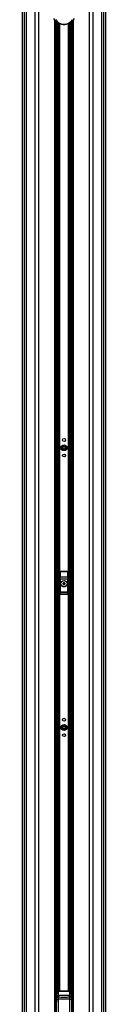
# Model space of a CAD drawing. Header units: millimetres. Extents: x 20 to 26059, y 28 to 17638.
# Tile 65 of 73: x 22430 to 22689, y 2903 to 5959. Entities that reach past the tile are written whole.
import ezdxf

# ---------------------------------------------------------------- set-up
doc = ezdxf.new("R2010")
doc.units = ezdxf.units.MM

msp = doc.modelspace()

# ---------------------------------------------------------------- linework, layer by layer
at = {"color": 7, "linetype": 'Continuous', "lineweight": 25, "ltscale": 2}
for p, q in [((22429.93, 6725.12), (22429.93, 2354.33)), ((22689.06, 2354.33), (22689.06, 6725.11)), ((22534.86, 2354.33), (22534.86, 5953.69)), ((22535.5, 5953.03), (22534.86, 5953.03)), ((22584.14, 5953.03), (22583.55, 5953.03)), ((22584.14, 5953.53), (22584.14, 2354.33)), ((22546.5, 4245.33), (22546.5, 4177.33)), ((22546.67, 4245.15), (22546.5, 4245.33)), ((22547, 4229.57), (22546.67, 4245.15)), ((22547.08, 4183.22), (22547.08, 4222.45)), ((22547.08, 4222.45), (22548.07, 4222.45)), ((22547.49, 4246.33), (22547.67, 4246.15)), ((22571.5, 4246.33), (22547.49, 4246.33)), ((22547.67, 4246.15), (22547.67, 4245.52)), ((22547.67, 4246.15), (22571.32, 4246.15)), ((22547.67, 4245.52), (22548, 4229.95)), ((22571.32, 4245.52), (22547.67, 4245.52)), ((22548, 4229.95), (22570.99, 4229.95)), ((22548.07, 4222.45), (22548.07, 4183.22)), ((22570.92, 4222.45), (22548.07, 4222.45)), ((22570.92, 4183.22), (22570.92, 4222.45)), ((22571.92, 4222.45), (22570.92, 4222.45)), ((22570.99, 4229.95), (22571.32, 4245.52)), ((22571.32, 4246.15), (22571.5, 4246.33)), ((22571.32, 4246.15), (22571.32, 4245.52)), ((22571.92, 4222.45), (22571.92, 4183.22)), ((22572.32, 4245.15), (22571.99, 4229.57)), ((22572.5, 4245.33), (22572.32, 4245.15)), ((22572.5, 4177.33), (22572.5, 4245.33)), ((22556.47, 4206.64), (22556.52, 4210.1)), ((22559.44, 4204.86), (22556.47, 4206.64)), ((22556.52, 4210.1), (22559.55, 4211.79)), ((22562.47, 4206.55), (22559.44, 4204.86)), ((22559.55, 4211.79), (22562.52, 4210.01)), ((22562.52, 4210.01), (22562.47, 4206.55)), ((22547.08, 4183.22), (22548.07, 4183.22)), ((22547.49, 4176.33), (22571.5, 4176.33)), ((22547.58, 4177.4), (22571.41, 4177.4)), ((22570.96, 4181.24), (22548.03, 4181.24)), ((22548.07, 4183.22), (22570.92, 4183.22)), ((22571.92, 4183.22), (22570.92, 4183.22)), ((22534.9, 2938.33), (22534.86, 2938.33)), ((22534.9, 2926.09), (22534.9, 2940.83)), ((22534.9, 2926.33), (22534.9, 2940.83)), ((22538.51, 2941.83), (22535.9, 2941.83)), ((22538.49, 2941.83), (22535.9, 2941.83)), ((22538.51, 2941.81), (22539.09, 2941.76)), ((22538.62, 2941.8), (22539.09, 2941.78)), ((22541.75, 2943.39), (22541.5, 2942.88)), ((22541.5, 2942.88), (22541.5, 2942.34)), ((22577.5, 2942.34), (22541.5, 2942.34)), ((22577.25, 2943.39), (22541.75, 2943.39)), ((22564.5, 2943.56), (22554.5, 2943.56)), ((22577.5, 2942.88), (22577.25, 2943.39)), ((22577.5, 2942.34), (22577.5, 2942.88)), ((22579.9, 2941.76), (22580.48, 2941.81)), ((22579.9, 2941.78), (22580.37, 2941.8)), ((22583.1, 2941.83), (22580.48, 2941.83)), ((22583.1, 2941.83), (22580.5, 2941.83)), ((22584.1, 2940.83), (22584.1, 2911.83)), ((22584.14, 2938.33), (22584.1, 2938.33)), ((22534.86, 2914.33), (22534.9, 2914.33)), ((22534.9, 2911.83), (22534.9, 2926.33)), ((22534.9, 2911.83), (22534.9, 2926.09)), ((22535.9, 2910.83), (22536.5, 2910.83)), ((22535.9, 2910.83), (22536.5, 2910.83)), ((22536.5, 2925.45), (22536.5, 2932.35)), ((22536.5, 2923), (22536.5, 2925.45)), ((22536.5, 2922.39), (22536.5, 2923)), ((22536.5, 2919.41), (22541.27, 2919.41)), ((22536.5, 2510.33), (22536.5, 2919.41)), ((22541.27, 2919.41), (22541.27, 2510.33)), ((22541.5, 2930.15), (22541.5, 2926.58)), ((22577.5, 2930.15), (22541.5, 2930.15)), ((22577.5, 2926.58), (22577.5, 2930.15)), ((22577.72, 2919.41), (22582.5, 2919.41)), ((22577.72, 2510.33), (22577.72, 2919.41)), ((22582.5, 2932.35), (22582.5, 2925.45)), ((22582.5, 2925.45), (22582.5, 2923)), ((22582.5, 2923), (22582.5, 2922.39)), ((22582.5, 2919.41), (22582.5, 2510.33)), ((22582.5, 2910.83), (22583.1, 2910.83)), ((22582.5, 2910.83), (22583.1, 2910.83)), ((22584.1, 2914.33), (22584.14, 2914.33))]:
    msp.add_line(p, q, dxfattribs=at)
at = {"color": 8, "linetype": 'Continuous', "lineweight": 25, "ltscale": 2}
for p, q in [((22429.94, 6725.12), (22429.94, 2354.33)), ((22436.74, 2354.33), (22436.74, 6722.87)), ((22682.25, 6722.87), (22682.25, 2354.33)), ((22689.05, 2354.33), (22689.05, 6725.11)), ((22442.21, 6722.58), (22442.21, 2354.33)), ((22470.46, 2354.33), (22470.46, 6720.58)), ((22638.33, 2354.33), (22638.33, 6720.07)), ((22648.53, 6720.58), (22648.53, 2354.33)), ((22676.78, 2354.33), (22676.78, 6722.58)), ((22480.66, 6669.24), (22480.66, 2354.33)), ((22530.57, 2354.33), (22530.57, 5958.52)), ((22537.78, 2941.83), (22537.78, 5951.11)), ((22540.61, 5949.18), (22540.61, 2943.21)), ((22543.61, 2943.47), (22543.61, 5947.51)), ((22545.02, 5946.84), (22545.02, 2943.5)), ((22573.97, 2943.5), (22573.97, 5946.81)), ((22575.38, 5947.52), (22575.38, 2943.47)), ((22578.38, 2943.22), (22578.38, 5949.16)), ((22581.21, 5951.12), (22581.21, 2941.83)), ((22588.43, 5958.64), (22588.43, 2354.33)), ((22535.9, 2941.83), (22535.9, 2926.07)), ((22535.9, 2941.83), (22535.9, 2926.33)), ((22541.5, 2942.34), (22541.5, 2930.15)), ((22577.5, 2930.15), (22577.5, 2942.34)), ((22583.1, 2941.83), (22583.1, 2910.83)), ((22535.9, 2926.33), (22535.9, 2910.83)), ((22535.9, 2926.07), (22535.9, 2910.83))]:
    msp.add_line(p, q, dxfattribs=at)
at = {"color": 7, "linetype": 'Continuous', "lineweight": 25, "ltscale": 4}
for centre, radius in [((22559.5, 4654.33), 4.5), ((22559.5, 4630.33), 9), ((22559.5, 4630.33), 5.83), ((22559.5, 4630.33), 4.13), ((22559.5, 4606.33), 4.5), ((22559.5, 4208.33), 10), ((22559.5, 4208.33), 9.97), ((22559.5, 4208.33), 9.75), ((22559.5, 3786.33), 4.5), ((22559.5, 3762.33), 9), ((22559.5, 3762.33), 5.83), ((22559.5, 3762.33), 4.13), ((22559.5, 3738.33), 4.5)]:
    msp.add_circle(centre, radius, dxfattribs=at)
for centre, radius, start, end in [((22547.67, 4245.15), 1, 90.18084, 179.81841), ((22547.49, 4244.49), 1.05, 80.09711, 141.02798), ((22547.82, 4228.91), 1.05, 80.09413, 141.02496), ((22571.17, 4228.91), 1.05, 38.97504, 99.90587), ((22571.32, 4245.15), 1, 0.18159, 89.81916), ((22571.5, 4244.49), 1.05, 38.97202, 99.90289), ((22559.5, 4208.33), 3, 119.14683, 179.14683), ((22559.5, 4208.33), 3, 179.14683, 239.14683), ((22559.5, 4208.33), 3, 239.14683, 299.14683), ((22559.5, 4208.33), 3, 59.14683, 119.14683), ((22559.5, 4208.33), 3, 299.14683, 359.14683), ((22559.5, 4208.33), 3, 359.14683, 59.14683), ((22547.49, 4178.33), 0.937, 192.96523, 275.24838), ((22548.03, 4182.24), 1, 180.65873, 269.74699), ((22570.96, 4182.24), 1, 270.25301, 359.34127), ((22571.5, 4178.33), 0.937, 264.75162, 347.03477), ((22535.9, 2940.83), 1, 90, 180), ((22541.49, 2937.78), 5.1, 89.90819, 127.63178), ((22541.49, 2937.06), 5.28, 89.91167, 117.05653), ((22577.5, 2937.78), 5.1, 52.36822, 90.09181), ((22577.5, 2937.06), 5.28, 62.94347, 90.08833), ((22583.1, 2940.83), 1, 0, 90), ((22535.9, 2911.83), 1, 180, 270), ((22541.35, 2925.3), 4.86, 88.27772, 178.16997), ((22540.89, 2922.15), 4.47, 82.19469, 169.06259), ((22577.64, 2925.3), 4.86, 1.83003, 91.72228), ((22578.1, 2922.15), 4.47, 10.93741, 97.80531), ((22583.1, 2911.83), 1, 270, 0)]:
    msp.add_arc(centre, radius, start, end, dxfattribs=at)
for centre, major_axis, ratio, start_param, end_param in [((22547.5, 4245.32), (-0.709, 0.709), 0.9972647, 5.4991567, 7.0672139), ((22546.08, 4222.45), (0, 19), 0.0524078, 4.712389, 5.0963614), ((22547.08, 4222.45), (0, 20), 0.0497874, 4.712389, 5.0963614), ((22571.91, 4222.45), (0, 20), 0.0497874, 1.1868239, 1.5707963), ((22571.49, 4245.32), (0.709, 0.709), 0.9972647, 5.4991567, 7.0672139), ((22572.91, 4222.45), (0, 19), 0.0524078, 1.1868239, 1.5707963), ((22546.47, 4180.29), (0, 3), 0.0524078, 3.2957494, 3.9047052), ((22547.13, 4167.1), (0, 15.25), 0.0524078, 0.1298247, 0.7631125), ((22547.02, 4183.22), (0, 1), 0.0524078, 3.2714173, 4.712389), ((22547.47, 4180.29), (0, 4), 0.0393058, 3.270191, 3.9047052), ((22548.13, 4167.1), (0, 14.25), 0.0560842, 0.1298247, 0.7631125), ((22548.02, 4183.22), (0, 2), 0.0262039, 3.2714173, 4.712389), ((22570.97, 4183.22), (0, 2), 0.0262039, 1.5707963, 3.011768), ((22570.86, 4167.1), (0, 14.25), 0.0560842, 5.5200728, 6.1533606), ((22571.52, 4180.29), (0, 4), 0.0393058, 2.3784801, 3.0129943), ((22571.97, 4183.22), (0, 1), 0.0524078, 1.5707963, 3.011768), ((22571.86, 4167.1), (0, 15.25), 0.0524078, 5.5200728, 6.1533606), ((22572.52, 4180.29), (0, 3), 0.0524078, 2.3784801, 2.9874359), ((22554.5, 2943.35), (13, 0), 0.0164506, 1.5707963, 2.9450787), ((22564.5, 2943.35), (13, 0), 0.0164506, 0.1965139, 1.5707963)]:
    msp.add_ellipse(centre, major_axis=major_axis, ratio=ratio, start_param=start_param, end_param=end_param, dxfattribs=at)
at = {"color": 7, "linetype": 'Continuous', "lineweight": 25, "ltscale": 2}
for points, knots in [([(22591.2, 5962.72), (22589.93, 5960.63), (22588.01, 5957.46), (22584.12, 5953.38), (22580.9, 5950.72), (22577.48, 5948.51), (22573.6, 5946.53), (22568.94, 5944.88), (22563.69, 5943.91), (22558.94, 5943.68), (22554.02, 5944.07), (22549.5, 5945.08), (22545.54, 5946.52), (22542.09, 5948.18), (22538.9, 5950.16), (22535.01, 5953.2), (22530.99, 5957.38), (22528.88, 5960.9), (22527.79, 5962.72)], [0, 0, 0, 0, 0.1307352, 0.1976731, 0.2645512, 0.310391, 0.3568212, 0.4199337, 0.4653528, 0.5048127, 0.5441044, 0.5954499, 0.6362475, 0.6780306, 0.7291629, 0.7803457, 0.8861468, 1, 1, 1, 1]), ([(22534.41, 5959), (22535.28, 5957.59), (22536.92, 5954.91), (22540.58, 5951.05), (22544.55, 5948.26), (22548.39, 5946.41), (22551.49, 5945.3), (22555.09, 5944.49), (22559.05, 5944.18), (22562.87, 5944.36), (22567.08, 5945.14), (22570.72, 5946.43), (22573.76, 5947.96), (22576.84, 5949.93), (22579.91, 5952.53), (22582.66, 5955.74), (22583.94, 5957.92), (22584.58, 5959)], [0, 0, 0, 0, 0.1200439, 0.2271717, 0.3338357, 0.3739226, 0.4139052, 0.4609803, 0.4957186, 0.5304593, 0.5716249, 0.6316941, 0.6777423, 0.7238543, 0.8156716, 0.907871, 1, 1, 1, 1]), ([(22547.49, 4176.33), (22547.38, 4176.34), (22547.16, 4176.36), (22546.86, 4176.53), (22546.63, 4176.78), (22546.51, 4177.06), (22546.5, 4177.25), (22546.5, 4177.33)], [0, 0, 0, 0, 0.2130806, 0.4261792, 0.6391664, 0.8530326, 1, 1, 1, 1]), ([(22572.5, 4177.33), (22572.49, 4177.21), (22572.46, 4176.99), (22572.29, 4176.68), (22572.03, 4176.46), (22571.76, 4176.34), (22571.57, 4176.33), (22571.5, 4176.33)], [0, 0, 0, 0, 0.21726297, 0.43462845, 0.64988816, 0.86340996, 1, 1, 1, 1]), ([(22539.09, 2941.78), (22539.26, 2941.75), (22539.74, 2941.66), (22540.4, 2941.39), (22540.92, 2941.02), (22540.75, 2940.49), (22539.33, 2939.39), (22537.78, 2937.3), (22536.65, 2934.6), (22536.54, 2932.94), (22536.5, 2932.35)], [0, 0, 0, 0, 0.0634667, 0.1791095, 0.2404611, 0.2863167, 0.4239452, 0.6974619, 0.8935569, 1, 1, 1, 1]), ([(22539.09, 2941.76), (22539.26, 2941.72), (22539.74, 2941.62), (22540.4, 2941.33), (22540.92, 2940.94), (22540.75, 2940.38), (22539.33, 2939.25), (22537.78, 2937.11), (22536.65, 2934.38), (22536.54, 2932.71), (22536.5, 2932.12)], [0, 0, 0, 0, 0.06346792, 0.17911041, 0.2404587, 0.28631771, 0.42394424, 0.69745889, 0.89355632, 1, 1, 1, 1]), ([(22541.8, 2943.37), (22541.74, 2943.38), (22541.18, 2943.44), (22540.01, 2943.14), (22538.76, 2942.59), (22538.26, 2941.99), (22538.12, 2941.83)], [0, 0, 0, 0, 0.049359, 0.4379726, 0.8474383, 1, 1, 1, 1]), ([(22541.74, 2943.32), (22541.23, 2943.28), (22540.18, 2943.18), (22538.89, 2942.62), (22538.34, 2942.01), (22538.18, 2941.83)], [0, 0, 0, 0, 0.3922776, 0.814928, 1, 1, 1, 1]), ([(22580.88, 2941.83), (22580.71, 2942.02), (22580.15, 2942.65), (22578.88, 2943.18), (22577.74, 2943.42), (22577.21, 2943.38), (22577.14, 2943.38)], [0, 0, 0, 0, 0.1808183, 0.5966488, 0.9461893, 1, 1, 1, 1]), ([(22580.84, 2941.83), (22580.71, 2941.97), (22580.2, 2942.57), (22578.99, 2943.08), (22577.84, 2943.37), (22577.31, 2943.31), (22577.24, 2943.3)], [0, 0, 0, 0, 0.1432441, 0.5801802, 0.9447428, 1, 1, 1, 1]), ([(22582.5, 2932.35), (22582.48, 2932.68), (22582.42, 2934.12), (22581.51, 2936.86), (22579.89, 2939.07), (22578.59, 2940.27), (22578.08, 2940.78), (22578.24, 2941.28), (22579.09, 2941.61), (22579.68, 2941.74), (22579.9, 2941.78)], [0, 0, 0, 0, 0.0604411, 0.2587884, 0.5548917, 0.6705741, 0.7319474, 0.7778201, 0.915494, 1, 1, 1, 1]), ([(22582.5, 2932.12), (22582.48, 2932.45), (22582.42, 2933.9), (22581.51, 2936.67), (22579.89, 2938.92), (22578.59, 2940.16), (22578.08, 2940.68), (22578.24, 2941.21), (22579.09, 2941.56), (22579.68, 2941.71), (22579.9, 2941.76)], [0, 0, 0, 0, 0.0604391, 0.2587864, 0.5548906, 0.6705734, 0.7319455, 0.7778195, 0.9154944, 1, 1, 1, 1]), ([(22536.5, 2919.41), (22536.5, 2920.07), (22536.5, 2921.3), (22536.5, 2922.45), (22536.5, 2922.92), (22536.5, 2923)], [0, 0, 0, 0, 0.4969043, 0.9190107, 1, 1, 1, 1]), ([(22536.5, 2918.77), (22536.5, 2919.44), (22536.5, 2920.67), (22536.5, 2921.83), (22536.5, 2922.31), (22536.5, 2922.39)], [0, 0, 0, 0, 0.4969197, 0.9190198, 1, 1, 1, 1]), ([(22541.5, 2926.58), (22541.49, 2926.43), (22541.45, 2925.48), (22541.36, 2923.18), (22541.3, 2920.73), (22541.27, 2919.41)], [0, 0, 0, 0, 0.0809631, 0.5029483, 1, 1, 1, 1]), ([(22577.72, 2919.41), (22575.91, 2919.33), (22570, 2919.09), (22557.84, 2918.83), (22547.5, 2919.19), (22541.27, 2919.41)], [0, 0, 0, 0, 0.149319, 0.4868131, 1, 1, 1, 1]), ([(22541.5, 2926.58), (22544.61, 2926.24), (22550.87, 2925.56), (22561.08, 2925.25), (22569.99, 2925.73), (22575.66, 2926.37), (22577.5, 2926.58)], [0, 0, 0, 0, 0.2612514, 0.5245178, 0.8454398, 1, 1, 1, 1]), ([(22577.72, 2919.41), (22577.69, 2920.73), (22577.63, 2923.18), (22577.55, 2925.48), (22577.5, 2926.43), (22577.5, 2926.58)], [0, 0, 0, 0, 0.4970517, 0.9190369, 1, 1, 1, 1]), ([(22582.5, 2923), (22582.5, 2922.92), (22582.5, 2922.45), (22582.5, 2921.3), (22582.5, 2920.07), (22582.5, 2919.41)], [0, 0, 0, 0, 0.0809893, 0.5030957, 1, 1, 1, 1]), ([(22582.5, 2922.39), (22582.5, 2922.31), (22582.5, 2921.83), (22582.5, 2920.67), (22582.5, 2919.44), (22582.5, 2918.77)], [0, 0, 0, 0, 0.0809802, 0.5030803, 1, 1, 1, 1])]:
    msp.add_open_spline(points, degree=3, knots=knots, dxfattribs=at)

doc.saveas('drawing.dxf')
